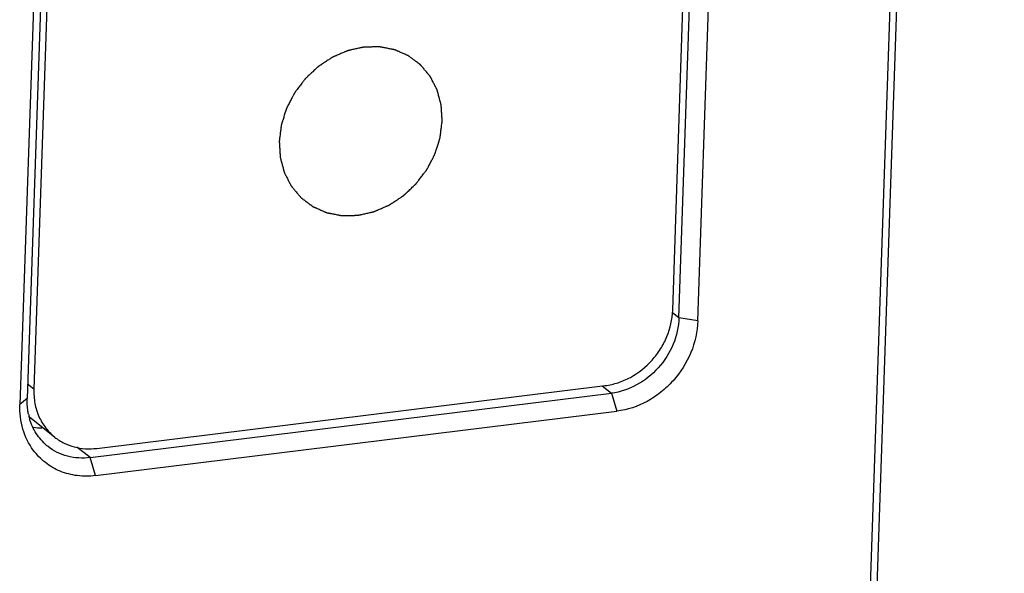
# Model space of a CAD drawing. Header units: millimetres. Extents: x 2798 to 3316, y 1544 to 1917.
# Tile 4 of 20: x 2887 to 2895, y 1578 to 1582. Entities that reach past the tile are written whole.
import ezdxf

# ---------------------------------------------------------------- set-up
doc = ezdxf.new("R2010")
doc.units = ezdxf.units.MM

msp = doc.modelspace()

# ---------------------------------------------------------------- linework, layer by layer
at = {"color": 7, "linetype": 'Continuous'}
for p, q in [((2893.5729, 1571.3898), (2894.7822, 1607.1773)), ((2893.624, 1571.3961), (2894.8333, 1607.1836)), ((2892.2369, 1579.8748), (2892.5179, 1588.1902)), ((2892.2857, 1579.8154), (2892.5703, 1588.236)), ((2892.4337, 1579.7918), (2892.7183, 1588.2124)), ((2887.4665, 1587.6058), (2887.1819, 1579.1852)), ((2887.5162, 1587.5727), (2887.2352, 1579.2573)), ((2887.4104, 1587.5571), (2887.1258, 1579.1365)), ((2892.2857, 1579.8154), (2892.2342, 1579.8559)), ((2892.4337, 1579.7918), (2892.2857, 1579.8154)), ((2887.2352, 1579.2573), (2887.1857, 1579.2963)), ((2887.7278, 1578.794), (2891.7087, 1579.2855)), ((2891.6855, 1579.2827), (2891.7575, 1579.2261)), ((2887.1819, 1579.1852), (2887.1258, 1579.1365)), ((2887.6745, 1578.722), (2891.7575, 1579.2261)), ((2891.7575, 1579.2261), (2891.7999, 1579.0847)), ((2887.3994, 1578.8801), (2887.2, 1579.0369)), ((2887.7169, 1578.5806), (2891.7999, 1579.0847)), ((2887.6745, 1578.722), (2887.5704, 1578.8039)), ((2887.7169, 1578.5806), (2887.6745, 1578.722))]:
    msp.add_line(p, q, dxfattribs=at)
for centre, radius, start, end in [((2887.6606, 1579.1597), 0.4783, 191.72979, 196.27339), ((2887.3144, 1579.4149), 0.4617, 259.67375, 267.78978), ((2887.5992, 1579.1296), 0.4091, 229.72979, 231.79299)]:
    msp.add_arc(centre, radius, start, end, dxfattribs=at)
at = {"color": 4, "linetype": 'Continuous'}
for points in [[(2890.4318, 1581.3553), (2890.4312, 1581.3658), (2890.4302, 1581.3816), (2890.4289, 1581.4026), (2890.4279, 1581.4184), (2890.4269, 1581.4342), (2890.4261, 1581.4474), (2890.4254, 1581.4579), (2890.425, 1581.4645), (2890.4247, 1581.4697), (2890.4245, 1581.4737), (2890.4243, 1581.477), (2890.4241, 1581.4793), (2890.424, 1581.4806), (2890.424, 1581.4816), (2890.4237, 1581.4825), (2890.4234, 1581.4837), (2890.4228, 1581.4859), (2890.422, 1581.489), (2890.421, 1581.4927), (2890.4197, 1581.4976), (2890.418, 1581.5038), (2890.4154, 1581.5136), (2890.412, 1581.526), (2890.4081, 1581.5408), (2890.4041, 1581.5556), (2890.4008, 1581.5679), (2890.3981, 1581.5778), (2890.3965, 1581.584), (2890.3951, 1581.5889), (2890.3941, 1581.5926), (2890.3933, 1581.5957), (2890.3927, 1581.5979), (2890.3924, 1581.5991), (2890.3922, 1581.6001), (2890.3917, 1581.6009), (2890.3912, 1581.602), (2890.3901, 1581.6039), (2890.3887, 1581.6067), (2890.387, 1581.61), (2890.3847, 1581.6144), (2890.3819, 1581.6199), (2890.3774, 1581.6288), (2890.3717, 1581.6398), (2890.3648, 1581.6531), (2890.358, 1581.6664), (2890.3523, 1581.6774), (2890.3478, 1581.6863), (2890.3449, 1581.6918), (2890.3426, 1581.6962), (2890.3409, 1581.6995), (2890.3395, 1581.7023), (2890.3385, 1581.7042), (2890.3379, 1581.7053), (2890.3376, 1581.7062), (2890.3369, 1581.7069), (2890.3361, 1581.7078), (2890.3347, 1581.7095), (2890.3327, 1581.7119), (2890.3303, 1581.7147), (2890.3271, 1581.7185), (2890.3231, 1581.7233), (2890.3167, 1581.7309), (2890.3087, 1581.7404), (2890.2991, 1581.7518), (2890.2895, 1581.7632), (2890.2815, 1581.7727), (2890.2751, 1581.7803), (2890.2711, 1581.785), (2890.2679, 1581.7888), (2890.2655, 1581.7917), (2890.2635, 1581.7941), (2890.2621, 1581.7957), (2890.2613, 1581.7967), (2890.2607, 1581.7974), (2890.2599, 1581.7979), (2890.259, 1581.7987), (2890.2573, 1581.7999), (2890.2548, 1581.8017), (2890.2519, 1581.8039), (2890.248, 1581.8068), (2890.2432, 1581.8104), (2890.2354, 1581.8162), (2890.2256, 1581.8235), (2890.2139, 1581.8322), (2890.2023, 1581.8409), (2890.1925, 1581.8481), (2890.1847, 1581.854), (2890.1799, 1581.8576), (2890.176, 1581.8605), (2890.1731, 1581.8627), (2890.1706, 1581.8645), (2890.1689, 1581.8657), (2890.1679, 1581.8664), (2890.1672, 1581.8671), (2890.1664, 1581.8674), (2890.1653, 1581.8679), (2890.1633, 1581.8687), (2890.1605, 1581.87), (2890.1571, 1581.8714), (2890.1526, 1581.8734), (2890.147, 1581.8758), (2890.1381, 1581.8798), (2890.1268, 1581.8847), (2890.1134, 1581.8906), (2890.0999, 1581.8965), (2890.0887, 1581.9014), (2890.0797, 1581.9053), (2890.0741, 1581.9077), (2890.0696, 1581.9097), (2890.0663, 1581.9112), (2890.0635, 1581.9124), (2890.0615, 1581.9133), (2890.0604, 1581.9137), (2890.0596, 1581.9142), (2890.0586, 1581.9143), (2890.0574, 1581.9146), (2890.0552, 1581.915), (2890.0522, 1581.9156), (2890.0485, 1581.9163), (2890.0436, 1581.9172), (2890.0374, 1581.9184), (2890.0276, 1581.9203), (2890.0154, 1581.9227), (2890.0006, 1581.9255), (2889.9859, 1581.9284), (2889.9736, 1581.9308), (2889.9638, 1581.9327), (2889.9577, 1581.9339), (2889.9528, 1581.9348), (2889.9491, 1581.9355), (2889.946, 1581.9361), (2889.9439, 1581.9366), (2889.9426, 1581.9368), (2889.9417, 1581.937), (2889.9407, 1581.9369), (2889.9394, 1581.9369), (2889.9371, 1581.9369), (2889.9339, 1581.9368), (2889.93, 1581.9367), (2889.9247, 1581.9366), (2889.9182, 1581.9365), (2889.9077, 1581.9363), (2889.8946, 1581.936), (2889.8789, 1581.9357), (2889.8632, 1581.9353), (2889.8501, 1581.9351), (2889.8396, 1581.9349), (2889.8331, 1581.9347), (2889.8279, 1581.9346), (2889.8239, 1581.9345), (2889.8207, 1581.9345), (2889.8184, 1581.9344), (2889.8171, 1581.9344), (2889.8161, 1581.9344), (2889.8151, 1581.9341), (2889.8138, 1581.9339), (2889.8115, 1581.9334), (2889.8083, 1581.9326), (2889.8044, 1581.9318), (2889.7992, 1581.9306), (2889.7928, 1581.9292), (2889.7824, 1581.9268), (2889.7694, 1581.9239), (2889.7539, 1581.9205), (2889.7384, 1581.917), (2889.7254, 1581.9141), (2889.715, 1581.9118), (2889.7086, 1581.9103), (2889.7034, 1581.9092), (2889.6995, 1581.9083), (2889.6963, 1581.9076), (2889.694, 1581.9071), (2889.6927, 1581.9068), (2889.6917, 1581.9066), (2889.6908, 1581.9061), (2889.6895, 1581.9056), (2889.6873, 1581.9047), (2889.6842, 1581.9033), (2889.6804, 1581.9017), (2889.6754, 1581.8995), (2889.6691, 1581.8968), (2889.6591, 1581.8925), (2889.6466, 1581.8871), (2889.6315, 1581.8806), (2889.6164, 1581.8742), (2889.6039, 1581.8688), (2889.5939, 1581.8644), (2889.5876, 1581.8617), (2889.5826, 1581.8596), (2889.5788, 1581.858), (2889.5757, 1581.8566), (2889.5735, 1581.8557), (2889.5722, 1581.8551), (2889.5713, 1581.8548), (2889.5704, 1581.8541), (2889.5692, 1581.8534), (2889.5672, 1581.852), (2889.5643, 1581.8501), (2889.5608, 1581.8478), (2889.5561, 1581.8447), (2889.5503, 1581.8409), (2889.541, 1581.8347), (2889.5293, 1581.827), (2889.5153, 1581.8178), (2889.5013, 1581.8086), (2889.4896, 1581.8009), (2889.4803, 1581.7947), (2889.4745, 1581.7909), (2889.4698, 1581.7878), (2889.4663, 1581.7855), (2889.4634, 1581.7836), (2889.4613, 1581.7822), (2889.4602, 1581.7814), (2889.4593, 1581.7809), (2889.4585, 1581.7801), (2889.4575, 1581.7792), (2889.4556, 1581.7774), (2889.453, 1581.7749), (2889.4499, 1581.772), (2889.4456, 1581.768), (2889.4404, 1581.7631), (2889.432, 1581.7552), (2889.4215, 1581.7453), (2889.4089, 1581.7334), (2889.3963, 1581.7216), (2889.3858, 1581.7117), (2889.3774, 1581.7038), (2889.3721, 1581.6988), (2889.3679, 1581.6949), (2889.3647, 1581.6919), (2889.3621, 1581.6895), (2889.3603, 1581.6877), (2889.3592, 1581.6867), (2889.3584, 1581.686), (2889.3578, 1581.6851), (2889.3569, 1581.684), (2889.3554, 1581.682), (2889.3533, 1581.6792), (2889.3507, 1581.6758), (2889.3473, 1581.6712), (2889.343, 1581.6656), (2889.3361, 1581.6565), (2889.3276, 1581.6451), (2889.3173, 1581.6315), (2889.307, 1581.6179), (2889.2984, 1581.6065), (2889.2915, 1581.5975), (2889.2872, 1581.5918), (2889.2838, 1581.5872), (2889.2812, 1581.5838), (2889.2791, 1581.581), (2889.2776, 1581.579), (2889.2767, 1581.5779), (2889.276, 1581.5771), (2889.2756, 1581.5761), (2889.2749, 1581.5748), (2889.2738, 1581.5726), (2889.2721, 1581.5695), (2889.2702, 1581.5657), (2889.2676, 1581.5607), (2889.2643, 1581.5544), (2889.2591, 1581.5444), (2889.2526, 1581.5319), (2889.2447, 1581.5168), (2889.2369, 1581.5018), (2889.2304, 1581.4892), (2889.2251, 1581.4792), (2889.2219, 1581.4729), (2889.2193, 1581.4679), (2889.2173, 1581.4641), (2889.2157, 1581.461), (2889.2145, 1581.4588), (2889.2139, 1581.4575), (2889.2134, 1581.4566), (2889.2131, 1581.4556), (2889.2127, 1581.4543), (2889.2119, 1581.452), (2889.2109, 1581.4487), (2889.2096, 1581.4447), (2889.2079, 1581.4394), (2889.2058, 1581.4327), (2889.2024, 1581.4221), (2889.1982, 1581.4089), (2889.1931, 1581.393), (2889.1881, 1581.3771), (2889.1838, 1581.3638), (2889.1805, 1581.3532), (2889.1783, 1581.3466), (2889.1767, 1581.3413), (2889.1754, 1581.3373), (2889.1743, 1581.334), (2889.1736, 1581.3317), (2889.1732, 1581.3303), (2889.1728, 1581.3293), (2889.1727, 1581.3283), (2889.1725, 1581.3269), (2889.1722, 1581.3245), (2889.1718, 1581.3211), (2889.1713, 1581.317), (2889.1705, 1581.3115), (2889.1697, 1581.3047), (2889.1682, 1581.2937), (2889.1665, 1581.28), (2889.1644, 1581.2635), (2889.1622, 1581.2471), (2889.1594, 1581.2252), (2889.1573, 1581.2087), (2889.1559, 1581.1977)], [(2889.1559, 1581.1977), (2889.1565, 1581.1872), (2889.1575, 1581.1714), (2889.1588, 1581.1504), (2889.1598, 1581.1346), (2889.1608, 1581.1188), (2889.1616, 1581.1057), (2889.1622, 1581.0951), (2889.1626, 1581.0886), (2889.163, 1581.0833), (2889.1632, 1581.0794), (2889.1634, 1581.0761), (2889.1635, 1581.0738), (2889.1637, 1581.0725), (2889.1636, 1581.0715), (2889.164, 1581.0706), (2889.1643, 1581.0693), (2889.1649, 1581.0672), (2889.1657, 1581.0641), (2889.1667, 1581.0604), (2889.168, 1581.0554), (2889.1697, 1581.0493), (2889.1723, 1581.0394), (2889.1756, 1581.027), (2889.1796, 1581.0122), (2889.1836, 1580.9974), (2889.1869, 1580.9851), (2889.1896, 1580.9752), (2889.1912, 1580.969), (2889.1925, 1580.9641), (2889.1935, 1580.9604), (2889.1944, 1580.9573), (2889.1949, 1580.9552), (2889.1953, 1580.9539), (2889.1955, 1580.953), (2889.196, 1580.9522), (2889.1965, 1580.9511), (2889.1975, 1580.9491), (2889.1989, 1580.9464), (2889.2007, 1580.9431), (2889.2029, 1580.9386), (2889.2058, 1580.9331), (2889.2103, 1580.9243), (2889.216, 1580.9132), (2889.2228, 1580.8999), (2889.2297, 1580.8867), (2889.2354, 1580.8756), (2889.2399, 1580.8668), (2889.2428, 1580.8612), (2889.245, 1580.8568), (2889.2467, 1580.8535), (2889.2482, 1580.8507), (2889.2492, 1580.8488), (2889.2497, 1580.8477), (2889.2501, 1580.8468), (2889.2508, 1580.8462), (2889.2516, 1580.8452), (2889.253, 1580.8435), (2889.255, 1580.8412), (2889.2574, 1580.8383), (2889.2606, 1580.8345), (2889.2646, 1580.8298), (2889.271, 1580.8222), (2889.279, 1580.8127), (2889.2886, 1580.8012), (2889.2982, 1580.7898), (2889.3062, 1580.7803), (2889.3126, 1580.7727), (2889.3166, 1580.768), (2889.3198, 1580.7642), (2889.3222, 1580.7613), (2889.3242, 1580.759), (2889.3256, 1580.7573), (2889.3264, 1580.7564), (2889.327, 1580.7556), (2889.3277, 1580.7551), (2889.3287, 1580.7544), (2889.3304, 1580.7531), (2889.3328, 1580.7513), (2889.3358, 1580.7491), (2889.3397, 1580.7462), (2889.3445, 1580.7426), (2889.3523, 1580.7368), (2889.3621, 1580.7295), (2889.3737, 1580.7208), (2889.3854, 1580.7121), (2889.3952, 1580.7049), (2889.4029, 1580.6991), (2889.4078, 1580.6955), (2889.4117, 1580.6926), (2889.4146, 1580.6904), (2889.4171, 1580.6886), (2889.4188, 1580.6873), (2889.4197, 1580.6866), (2889.4204, 1580.686), (2889.4213, 1580.6857), (2889.4224, 1580.6852), (2889.4244, 1580.6843), (2889.4272, 1580.6831), (2889.4306, 1580.6816), (2889.435, 1580.6796), (2889.4407, 1580.6772), (2889.4496, 1580.6733), (2889.4608, 1580.6684), (2889.4743, 1580.6625), (2889.4878, 1580.6566), (2889.499, 1580.6517), (2889.508, 1580.6477), (2889.5136, 1580.6453), (2889.5181, 1580.6433), (2889.5214, 1580.6418), (2889.5242, 1580.6406), (2889.5262, 1580.6398), (2889.5273, 1580.6393), (2889.5281, 1580.6388), (2889.5291, 1580.6387), (2889.5303, 1580.6385), (2889.5324, 1580.6381), (2889.5355, 1580.6375), (2889.5392, 1580.6368), (2889.5441, 1580.6358), (2889.5502, 1580.6346), (2889.5601, 1580.6327), (2889.5723, 1580.6303), (2889.587, 1580.6275), (2889.6018, 1580.6246), (2889.614, 1580.6223), (2889.6239, 1580.6203), (2889.63, 1580.6192), (2889.6349, 1580.6182), (2889.6386, 1580.6175), (2889.6417, 1580.6169), (2889.6438, 1580.6165), (2889.645, 1580.6163), (2889.6459, 1580.616), (2889.6469, 1580.6161), (2889.6482, 1580.6161), (2889.6505, 1580.6162), (2889.6538, 1580.6162), (2889.6577, 1580.6163), (2889.663, 1580.6164), (2889.6695, 1580.6166), (2889.68, 1580.6168), (2889.6931, 1580.617), (2889.7088, 1580.6174), (2889.7245, 1580.6177), (2889.7376, 1580.618), (2889.748, 1580.6182), (2889.7546, 1580.6183), (2889.7598, 1580.6184), (2889.7638, 1580.6185), (2889.767, 1580.6186), (2889.7693, 1580.6186), (2889.7706, 1580.6187), (2889.7716, 1580.6186), (2889.7726, 1580.6189), (2889.7739, 1580.6192), (2889.7761, 1580.6197), (2889.7794, 1580.6204), (2889.7833, 1580.6213), (2889.7884, 1580.6224), (2889.7949, 1580.6239), (2889.8053, 1580.6262), (2889.8182, 1580.6291), (2889.8338, 1580.6326), (2889.8493, 1580.636), (2889.8623, 1580.6389), (2889.8726, 1580.6413), (2889.8791, 1580.6427), (2889.8843, 1580.6439), (2889.8882, 1580.6447), (2889.8914, 1580.6455), (2889.8937, 1580.646), (2889.895, 1580.6463), (2889.896, 1580.6464), (2889.8969, 1580.6469), (2889.8981, 1580.6474), (2889.9003, 1580.6484), (2889.9035, 1580.6497), (2889.9072, 1580.6513), (2889.9123, 1580.6535), (2889.9185, 1580.6562), (2889.9286, 1580.6605), (2889.9411, 1580.6659), (2889.9562, 1580.6724), (2889.9712, 1580.6789), (2889.9838, 1580.6843), (2889.9938, 1580.6886), (2890.0001, 1580.6913), (2890.0051, 1580.6935), (2890.0089, 1580.6951), (2890.012, 1580.6964), (2890.0142, 1580.6974), (2890.0155, 1580.6979), (2890.0164, 1580.6983), (2890.0173, 1580.6989), (2890.0184, 1580.6996), (2890.0205, 1580.701), (2890.0234, 1580.7029), (2890.0269, 1580.7052), (2890.0316, 1580.7083), (2890.0374, 1580.7122), (2890.0467, 1580.7183), (2890.0584, 1580.726), (2890.0724, 1580.7352), (2890.0864, 1580.7445), (2890.098, 1580.7522), (2890.1074, 1580.7583), (2890.1132, 1580.7622), (2890.1179, 1580.7652), (2890.1214, 1580.7675), (2890.1243, 1580.7695), (2890.1263, 1580.7708), (2890.1275, 1580.7716), (2890.1284, 1580.7721), (2890.1292, 1580.7729), (2890.1302, 1580.7739), (2890.132, 1580.7756), (2890.1347, 1580.7781), (2890.1378, 1580.7811), (2890.142, 1580.785), (2890.1473, 1580.7899), (2890.1557, 1580.7979), (2890.1662, 1580.8077), (2890.1788, 1580.8196), (2890.1914, 1580.8315), (2890.2019, 1580.8413), (2890.2103, 1580.8492), (2890.2156, 1580.8542), (2890.2198, 1580.8581), (2890.2229, 1580.8611), (2890.2256, 1580.8636), (2890.2274, 1580.8653), (2890.2284, 1580.8663), (2890.2293, 1580.867), (2890.2299, 1580.8679), (2890.2307, 1580.869), (2890.2322, 1580.871), (2890.2344, 1580.8738), (2890.237, 1580.8773), (2890.2404, 1580.8818), (2890.2447, 1580.8875), (2890.2515, 1580.8965), (2890.2601, 1580.9079), (2890.2704, 1580.9215), (2890.2807, 1580.9351), (2890.2893, 1580.9465), (2890.2962, 1580.9556), (2890.3005, 1580.9612), (2890.3039, 1580.9658), (2890.3065, 1580.9692), (2890.3086, 1580.972), (2890.3101, 1580.974), (2890.311, 1580.9752), (2890.3117, 1580.976), (2890.3121, 1580.977), (2890.3128, 1580.9782), (2890.3139, 1580.9804), (2890.3155, 1580.9835), (2890.3175, 1580.9873), (2890.3201, 1580.9923), (2890.3234, 1580.9986), (2890.3286, 1581.0086), (2890.3351, 1581.0212), (2890.3429, 1581.0362), (2890.3508, 1581.0513), (2890.3573, 1581.0638), (2890.3625, 1581.0738), (2890.3658, 1581.0801), (2890.3684, 1581.0851), (2890.3704, 1581.0889), (2890.372, 1581.092), (2890.3731, 1581.0942), (2890.3738, 1581.0955), (2890.3743, 1581.0964), (2890.3746, 1581.0974), (2890.375, 1581.0987), (2890.3758, 1581.1011), (2890.3768, 1581.1044), (2890.3781, 1581.1084), (2890.3798, 1581.1137), (2890.3819, 1581.1203), (2890.3853, 1581.1309), (2890.3895, 1581.1441), (2890.3946, 1581.1601), (2890.3996, 1581.176), (2890.4038, 1581.1892), (2890.4072, 1581.1998), (2890.4093, 1581.2065), (2890.411, 1581.2118), (2890.4123, 1581.2157), (2890.4133, 1581.2191), (2890.4141, 1581.2214), (2890.4145, 1581.2227), (2890.4149, 1581.2237), (2890.415, 1581.2247), (2890.4151, 1581.2261), (2890.4154, 1581.2285), (2890.4159, 1581.2319), (2890.4164, 1581.236), (2890.4171, 1581.2415), (2890.418, 1581.2484), (2890.4194, 1581.2593), (2890.4212, 1581.273), (2890.4233, 1581.2895), (2890.4254, 1581.3059), (2890.4283, 1581.3279), (2890.4304, 1581.3443), (2890.4318, 1581.3553)]]:
    msp.add_open_spline(points, degree=3, knots=[0, 0, 0, 0, 0.015625, 0.023438, 0.03125, 0.039062, 0.046875, 0.050781, 0.054688, 0.056641, 0.058594, 0.060547, 0.061523, 0.062012, 0.0625, 0.062988, 0.063477, 0.064453, 0.066406, 0.068359, 0.070312, 0.074219, 0.078125, 0.085938, 0.09375, 0.101562, 0.109375, 0.113281, 0.117188, 0.119141, 0.121094, 0.123047, 0.124023, 0.124512, 0.125, 0.125488, 0.125977, 0.126953, 0.128906, 0.130859, 0.132812, 0.136719, 0.140625, 0.148438, 0.15625, 0.164062, 0.171875, 0.175781, 0.179688, 0.181641, 0.183594, 0.185547, 0.186523, 0.187012, 0.1875, 0.187988, 0.188477, 0.189453, 0.191406, 0.193359, 0.195312, 0.199219, 0.203125, 0.210938, 0.21875, 0.226562, 0.234375, 0.238281, 0.242188, 0.244141, 0.246094, 0.248047, 0.249023, 0.249512, 0.25, 0.250488, 0.250977, 0.251953, 0.253906, 0.255859, 0.257812, 0.261719, 0.265625, 0.273438, 0.28125, 0.289062, 0.296875, 0.300781, 0.304688, 0.306641, 0.308594, 0.310547, 0.311523, 0.312012, 0.3125, 0.312988, 0.313477, 0.314453, 0.316406, 0.318359, 0.320312, 0.324219, 0.328125, 0.335938, 0.34375, 0.351562, 0.359375, 0.363281, 0.367188, 0.369141, 0.371094, 0.373047, 0.374023, 0.374512, 0.375, 0.375488, 0.375977, 0.376953, 0.378906, 0.380859, 0.382812, 0.386719, 0.390625, 0.398438, 0.40625, 0.414062, 0.421875, 0.425781, 0.429688, 0.431641, 0.433594, 0.435547, 0.436523, 0.437012, 0.4375, 0.437988, 0.438477, 0.439453, 0.441406, 0.443359, 0.445312, 0.449219, 0.453125, 0.460938, 0.46875, 0.476562, 0.484375, 0.488281, 0.492188, 0.494141, 0.496094, 0.498047, 0.499023, 0.499512, 0.5, 0.500488, 0.500977, 0.501953, 0.503906, 0.505859, 0.507812, 0.511719, 0.515625, 0.523438, 0.53125, 0.539062, 0.546875, 0.550781, 0.554688, 0.556641, 0.558594, 0.560547, 0.561523, 0.562012, 0.5625, 0.562988, 0.563477, 0.564453, 0.566406, 0.568359, 0.570312, 0.574219, 0.578125, 0.585938, 0.59375, 0.601562, 0.609375, 0.613281, 0.617188, 0.619141, 0.621094, 0.623047, 0.624023, 0.624512, 0.625, 0.625488, 0.625977, 0.626953, 0.628906, 0.630859, 0.632812, 0.636719, 0.640625, 0.648438, 0.65625, 0.664062, 0.671875, 0.675781, 0.679688, 0.681641, 0.683594, 0.685547, 0.686523, 0.687012, 0.6875, 0.687988, 0.688477, 0.689453, 0.691406, 0.693359, 0.695312, 0.699219, 0.703125, 0.710938, 0.71875, 0.726562, 0.734375, 0.738281, 0.742188, 0.744141, 0.746094, 0.748047, 0.749023, 0.749512, 0.75, 0.750488, 0.750977, 0.751953, 0.753906, 0.755859, 0.757812, 0.761719, 0.765625, 0.773438, 0.78125, 0.789062, 0.796875, 0.800781, 0.804688, 0.806641, 0.808594, 0.810547, 0.811523, 0.812012, 0.8125, 0.812988, 0.813477, 0.814453, 0.816406, 0.818359, 0.820312, 0.824219, 0.828125, 0.835938, 0.84375, 0.851562, 0.859375, 0.863281, 0.867188, 0.869141, 0.871094, 0.873047, 0.874023, 0.874512, 0.875, 0.875488, 0.875977, 0.876953, 0.878906, 0.880859, 0.882812, 0.886719, 0.890625, 0.898438, 0.90625, 0.914062, 0.921875, 0.925781, 0.929688, 0.931641, 0.933594, 0.935547, 0.936523, 0.937012, 0.9375, 0.937988, 0.938477, 0.939453, 0.941406, 0.943359, 0.945312, 0.949219, 0.953125, 0.960938, 0.96875, 0.976562, 0.984375, 1, 1, 1, 1], dxfattribs=at)
at = {"color": 7, "linetype": 'Continuous'}
for points, knots in [([(2891.7087, 1579.2855), (2891.7426, 1579.2897), (2891.8107, 1579.3052), (2891.9409, 1579.3617), (2892.0557, 1579.4538), (2892.1434, 1579.57), (2892.2099, 1579.6975), (2892.2345, 1579.8045), (2892.2369, 1579.8748)], [0, 0, 0, 0, 0.119865, 0.243263, 0.496541, 0.625057, 0.752741, 1, 1, 1, 1]), ([(2892.2857, 1579.8154), (2892.2833, 1579.745), (2892.2505, 1579.602), (2892.133, 1579.4172), (2891.9634, 1579.2808), (2891.826, 1579.2345), (2891.7575, 1579.2261)], [0, 0, 0, 0, 0.24777, 0.503543, 0.757298, 1, 1, 1, 1]), ([(2892.4337, 1579.7918), (2892.4309, 1579.7074), (2892.3915, 1579.5358), (2892.2737, 1579.3506), (2892.1466, 1579.2306), (2892.005, 1579.1363), (2891.8821, 1579.0948), (2891.7999, 1579.0847)], [0, 0, 0, 0, 0.247544, 0.503074, 0.631195, 0.757519, 1, 1, 1, 1]), ([(2887.2352, 1579.2573), (2887.2339, 1579.2203), (2887.2389, 1579.1469), (2887.27, 1579.0427), (2887.3234, 1578.9512), (2887.3725, 1578.9013), (2887.3994, 1578.8801)], [0, 0, 0, 0, 0.261033, 0.5134, 0.758686, 1, 1, 1, 1]), ([(2887.1922, 1579.0625), (2887.1902, 1579.0724), (2887.183, 1579.1129), (2887.1809, 1579.1543), (2887.1819, 1579.1852)], [0, 0, 0, 0, 0.247119, 1, 1, 1, 1]), ([(2887.2304, 1578.7795), (2887.194, 1578.829), (2887.138, 1578.9449), (2887.1236, 1579.0722), (2887.1258, 1579.1365)], [0, 0, 0, 0, 0.488355, 1, 1, 1, 1]), ([(2887.3347, 1578.8174), (2887.3034, 1578.844), (2887.2477, 1578.9079), (2887.2132, 1578.9852), (2887.2014, 1579.0257)], [0, 0, 0, 0, 0.493668, 1, 1, 1, 1]), ([(2887.3994, 1578.8801), (2887.4216, 1578.8627), (2887.4701, 1578.8321), (2887.5513, 1578.802), (2887.6386, 1578.7883), (2887.6981, 1578.7904), (2887.7278, 1578.794)], [0, 0, 0, 0, 0.243684, 0.490106, 0.741753, 1, 1, 1, 1]), ([(2887.6745, 1578.722), (2887.6161, 1578.7147), (2887.4977, 1578.7206), (2887.3906, 1578.7731), (2887.3462, 1578.8081)], [0, 0, 0, 0, 0.510121, 1, 1, 1, 1]), ([(2887.7169, 1578.5806), (2887.6699, 1578.5748), (2887.5754, 1578.5742), (2887.4398, 1578.6089), (2887.3206, 1578.6776), (2887.2571, 1578.7433), (2887.2304, 1578.7795)], [0, 0, 0, 0, 0.258611, 0.509136, 0.754573, 1, 1, 1, 1])]:
    msp.add_open_spline(points, degree=3, knots=knots, dxfattribs=at)

doc.saveas('drawing.dxf')
